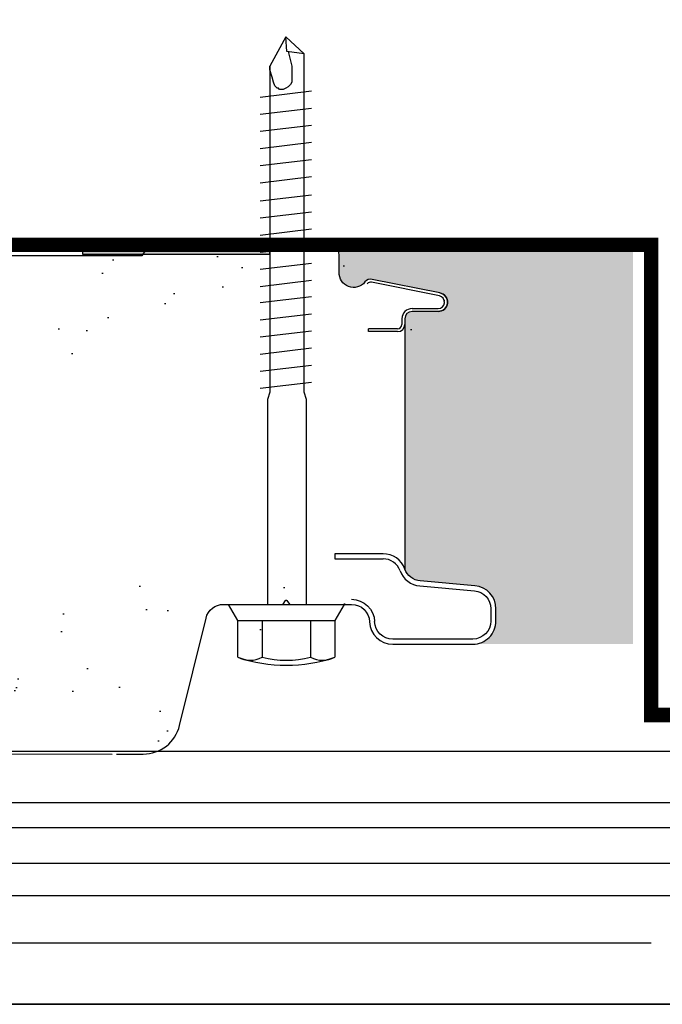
# Model space of a CAD drawing. Header units: millimetres. Extents: x -312551 to 250764, y -35891 to 59426.
# Tile 68 of 256: x -235338 to -235249, y 9071 to 9207. Entities that reach past the tile are written whole.
import ezdxf

# ---------------------------------------------------------------- set-up
doc = ezdxf.new("R2010")
doc.units = ezdxf.units.MM
doc.header["$LTSCALE"] = 2.5

# ---------------------------------------------------------------- blocks, each defined once
blk = doc.blocks.new('Cladding STD fixing')
at = {"color": 1}
for p, q in [((-2.2352941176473, 6.705882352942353), (0, 8.00000000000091)), ((0, 8.00000000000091), (0, 6.147058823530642)), ((0, 8.00000000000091), (0, -8.00000000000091)), ((-7.297883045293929, 6.705882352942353), (-2.2352941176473, 6.705882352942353)), ((-2.2352941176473, 6.705882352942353), (-2.2352941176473, -6.705882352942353)), ((0, 6.147058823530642), (0, 2.621104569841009)), ((-2.2352941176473, 3.352941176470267), (-7.297883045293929, 3.352941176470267)), ((-2.2352941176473, -3.352941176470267), (-7.297883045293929, -3.352941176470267)), ((0, -2.790208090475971), (0, -6.147058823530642)), ((-2.2352941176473, -6.705882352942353), (-7.297883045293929, -6.705882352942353)), ((0, -8.00000000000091), (-2.2352941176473, -6.705882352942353))]:
    blk.add_line(p, q, dxfattribs=at)
for points in [[(29.87558003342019, 3.635725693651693), (30.721097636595, -3.466622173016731)], [(32.24302932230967, 3.635725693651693), (33.08854692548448, -3.466622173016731)], [(34.61047861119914, 3.635725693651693), (35.45599621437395, -3.466622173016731)], [(36.97792790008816, 3.635725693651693), (37.82344550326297, -3.466622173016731)], [(39.34537718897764, 3.635725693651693), (40.19089479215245, -3.466622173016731)], [(41.71282647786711, 3.635725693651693), (42.55834408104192, -3.466622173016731)], [(43.95834657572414, 3.635725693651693), (44.80386417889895, -3.466622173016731)], [(46.32579586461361, 3.635725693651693), (47.17131346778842, -3.466622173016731)], [(48.69324515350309, 3.635725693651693), (49.5387627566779, -3.466622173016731)], [(51.0606944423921, 3.635725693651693), (51.90621204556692, -3.466622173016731)], [(53.42814373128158, 3.635725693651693), (54.27366133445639, -3.466622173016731)], [(55.79559302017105, 3.635725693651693), (56.64111062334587, -3.466622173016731)], [(58.30021914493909, 3.635725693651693), (59.1457367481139, -3.466622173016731)], [(60.66766843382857, 3.635725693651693), (61.51318603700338, -3.466622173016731)], [(63.03511772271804, 3.635725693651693), (63.88063532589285, -3.466622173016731)], [(65.40256701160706, 3.635725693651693), (66.24808461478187, -3.466622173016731)], [(67.77001630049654, 3.635725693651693), (68.61553390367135, -3.466622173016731)], [(70.13746558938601, 3.635725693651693), (70.98298319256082, -3.466622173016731)], [(0, -2.790208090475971), (28.32238264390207, -2.790208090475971), (29.33700376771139, -2.452001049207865), (76.10017541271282, -2.452001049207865), (78.46762470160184, 0.08455176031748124), (74.40914020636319, 2.282897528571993), (29.33700376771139, 2.282897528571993), (28.32238264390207, 2.621104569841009), (0, 2.621104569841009)], [(76.43838245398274, -0.2536552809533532), (74.40914020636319, -0.7609658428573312), (73.56362260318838, -0.7609658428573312), (72.88720852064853, -0.7609658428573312), (72.21079443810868, -0.7609658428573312), (71.87258739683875, -0.5918623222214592), (71.53438035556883, -0.2536552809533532), (71.36527683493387, 0.08455176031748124), (71.1961733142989, 0.4227588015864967), (71.1961733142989, 0.9300693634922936), (71.36527683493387, 1.099172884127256), (71.36527683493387, 1.268276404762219), (71.70348387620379, 1.606483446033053), (72.21079443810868, 1.775586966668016), (72.88720852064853, 1.944690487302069), (73.9018296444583, 2.282897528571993), (74.40914020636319, 2.282897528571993)], [(76.10017541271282, -2.452001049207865), (76.43838245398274, -0.08455176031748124), (78.46762470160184, 0.08455176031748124)]]:
    blk.add_lwpolyline(points, dxfattribs=at)
for centre, radius, start, end in [((12.26094048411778, 0), 20.6764705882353, 161.0753555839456, 198.9246444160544), ((-4.292790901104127, 5.02941176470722), 3.441094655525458, 150.8438746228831, 209.1561253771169), ((5.725058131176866, 0), 13.4476470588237, 165.5619583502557, 194.4380416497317), ((-4.292790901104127, -5.02941176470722), 3.441094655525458, 150.8438746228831, 209.1561253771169)]:
    blk.add_arc(centre, radius, start, end, dxfattribs=at)

msp = doc.modelspace()

# ---------------------------------------------------------------- hatches: boundary and pattern name
at = {"linetype": 'Continuous'}
h = msp.add_hatch(dxfattribs=at)
h.set_pattern_fill('AR-SAND', color=8, scale=7.5, angle=90, style=0)
h.set_pattern_definition([(127.5, (-255520.4337884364, 13291.73563084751), (-14.45117826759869, -0.4724501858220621), [0, -11.4, 0, -12.75, 0, -12.1875]), (97.4999999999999, (-255520.4337884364, 13291.73563084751), (-21.16609548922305, 13.27332528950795), [0, -6.149999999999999, 0, -10.275, 0, -3.9375]), (57.49999999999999, (-255520.4337884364, 13282.51063084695), (-0.04244290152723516, 23.35606396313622), [0, -3.749999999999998, 0, -13.49999999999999, 0, -17.62499999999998]), (47.5, (-255520.4337884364, 13282.51063084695), (-6.582566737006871, 22.5459495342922), [0, -1.875, 0, -8.85, 0, -10.125])])
edge = h.paths.add_edge_path()
edge.add_arc((-235279.9815771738, 9168.059534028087), 1.293277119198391, -89.9999999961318, 78.69006753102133, ccw=False)
edge.add_arc((-235279.9815771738, 9168.059534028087), 1.293277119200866, 270.0000000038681, 438.6900675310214)
edge.add_line((-235279.7279446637, 9169.327696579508), (-235289.1135709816, 9171.204821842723))
edge.add_arc((-235289.3096871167, 9170.224241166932), 1.000000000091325, 78.69006752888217, 141.7100784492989)
edge.add_arc((-235291.6643432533, 9172.083164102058), 1.999999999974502, 177.3554811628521, 321.7100784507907, ccw=False)
edge.add_line((-235293.6622132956, 9172.175442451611), (-235293.6662855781, 9172.176256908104))
edge.add_line((-235293.6662855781, 9172.176256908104), (-235293.6662855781, 9174.584667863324))
edge.add_arc((-235295.0662855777, 9174.584667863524), 1.399999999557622, 359.9999999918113, 450.0012237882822)
edge = h.paths.add_edge_path(flags=17)
edge.add_arc((-235279.9815771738, 9168.059534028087), 1.293277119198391, 270.0000000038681, 438.6900675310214)
edge.add_arc((-235279.9815771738, 9168.059534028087), 1.293277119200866, -89.9999999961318, 78.69006753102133, ccw=False)
edge = h.paths.add_edge_path()
edge.add_line((-235295.0662855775, 9175.984667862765), (-235319.9619783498, 9175.984667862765))
edge.add_line((-235319.9619783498, 9175.984667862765), (-235320.9689178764, 9174.474258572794))
edge.add_line((-235320.9689178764, 9174.474258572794), (-235455.2918946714, 9174.474258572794))
edge.add_line((-235455.2918946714, 9174.474258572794), (-235456.2918946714, 9175.974258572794))
edge.add_line((-235456.2918946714, 9175.974258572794), (-235488.6251646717, 9175.974258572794))
edge.add_line((-235488.6251646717, 9175.974258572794), (-235489.6251646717, 9174.474258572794))
edge.add_line((-235489.6251646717, 9174.474258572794), (-235521.9584946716, 9174.474258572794))
edge.add_line((-235521.9584946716, 9174.474258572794), (-235522.9584946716, 9175.974258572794))
edge.add_line((-235522.9584946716, 9175.974258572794), (-235555.2917646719, 9175.974258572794))
edge.add_line((-235555.2917646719, 9175.974258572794), (-235556.2917646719, 9174.474258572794))
edge.add_line((-235556.2917646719, 9174.474258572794), (-235588.6250946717, 9174.474258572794))
edge.add_line((-235588.6250946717, 9174.474258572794), (-235589.6250946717, 9175.974258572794))
edge.add_line((-235589.6250946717, 9175.974258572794), (-235621.958364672, 9175.974258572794))
edge.add_line((-235621.958364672, 9175.974258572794), (-235622.958364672, 9174.474258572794))
edge.add_line((-235622.958364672, 9174.474258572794), (-235655.2916946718, 9174.474258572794))
edge.add_line((-235655.2916946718, 9174.474258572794), (-235656.2916946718, 9175.974258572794))
edge.add_line((-235656.2916946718, 9175.974258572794), (-235688.6249646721, 9175.974258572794))
edge.add_line((-235688.6249646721, 9175.974258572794), (-235689.6249646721, 9174.474258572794))
edge.add_line((-235689.6249646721, 9174.474258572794), (-235721.9582946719, 9174.474258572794))
edge.add_line((-235721.9582946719, 9174.474258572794), (-235722.9582946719, 9175.974258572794))
edge.add_line((-235722.9582946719, 9175.974258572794), (-235747.8251178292, 9175.974258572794))
edge.add_line((-235747.8251178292, 9175.974258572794), (-235747.8251178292, 9106.556920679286))
edge.add_arc((-235286.2595963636, 9123.969145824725), 3.199999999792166, 182.0107909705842, 270.0000000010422)
edge.add_line((-235286.2595963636, 9120.769145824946), (-235275.1817524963, 9120.769145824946))
edge.add_arc((-235275.1817524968, 9123.969145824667), 3.199999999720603, 270.0000000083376, 360.0000000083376)
edge.add_line((-235271.9817524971, 9123.969145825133), (-235271.9817524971, 9125.661826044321))
edge.add_arc((-235275.1817524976, 9125.661826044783), 3.200000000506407, 359.9999999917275, 444.9999999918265)
edge.add_line((-235274.9028541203, 9128.849649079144), (-235282.4488837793, 9129.509841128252))
edge.add_arc((-235282.2309944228, 9132.000327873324), 2.499999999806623, 199.8071362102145, 265.00000000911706, ccw=False)
edge.add_arc((-235282.2309944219, 9132.000327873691), 3.200000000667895, 199.807136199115, 264.9999999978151)
edge.add_line((-235282.5098927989, 9128.812504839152), (-235274.9638631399, 9128.152312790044))
edge.add_arc((-235275.1817524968, 9125.661826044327), 2.500000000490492, -1.2511236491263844e-10, 84.99999999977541, ccw=False)
edge.add_line((-235272.6817524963, 9125.661826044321), (-235272.6817524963, 9123.969145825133))
edge.add_arc((-235275.1817524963, 9123.969145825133), 2.5, -90, 0, ccw=False)
edge.add_line((-235275.1817524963, 9121.469145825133), (-235286.2595963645, 9121.469145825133))
edge.add_arc((-235286.2595963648, 9123.969145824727), 2.499999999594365, 182.0107909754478, 270.0000000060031, ccw=False)
edge.add_line((-235451.7095318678, 9105.974258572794), (-235325.0425005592, 9105.572037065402))
edge.add_line((-235324.449084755, 9105.569955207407), (-235320.7677738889, 9105.569955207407))
edge.add_arc((-235320.7677738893, 9110.769955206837), 5.199999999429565, 270.0000000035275, 346.1975301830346)
edge.add_line((-235315.7179291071, 9109.52936354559), (-235312.0731256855, 9124.36558412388))
edge.add_arc((-235309.6453156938, 9123.769145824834), 2.50000000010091, 89.99999999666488, 166.1975301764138, ccw=False)
edge.add_line((-235309.6453156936, 9126.269145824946), (-235301.4995326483, 9126.269145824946))
edge.add_arc((-235301.4995326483, 9126.369145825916), 0.1000000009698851, 269.9999999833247, 324.5766042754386)
edge.add_line((-235301.4180435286, 9126.311184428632), (-235301.061085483, 9126.813039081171))
edge.add_arc((-235300.9795963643, 9126.755077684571), 0.09999999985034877, 35.42339570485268, 144.5766042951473, ccw=False)
edge.add_line((-235300.8981072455, 9126.813039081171), (-235300.5411491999, 9126.311184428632))
edge.add_arc((-235300.4596600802, 9126.369145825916), 0.10000000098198, 215.4233957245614, 270.0000000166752)
edge.add_line((-235300.4596600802, 9126.269145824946), (-235291.9560865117, 9126.269145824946))
edge.add_arc((-235291.9560865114, 9123.769145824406), 2.50000000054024, 2.0107909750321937, 90.00000000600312, ccw=False)
edge.add_arc((-235291.9560865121, 9123.769145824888), 3.200000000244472, 2.010790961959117, 89.9999999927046, ccw=False)
edge.add_line((-235279.806391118, 9168.935464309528), (-235289.1839503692, 9170.810976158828))
edge.add_arc((-235279.9815771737, 9168.059534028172), 0.8932771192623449, 270, 438.6900675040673)
edge.add_line((-235279.1164996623, 9168.170420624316), (-235279.1164996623, 9168.305665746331))
edge.add_line((-235284.9830908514, 9165.766256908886), (-235284.9830908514, 9164.975527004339))
edge.add_line((-235283.583090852, 9167.166256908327), (-235279.9815771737, 9167.166256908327))
edge.add_arc((-235283.583090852, 9165.766256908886), 1.399999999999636, 90, 180)
edge.add_line((-235285.583090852, 9164.37552700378), (-235289.583090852, 9164.37552700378))
edge.add_line((-235285.583090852, 9163.975527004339), (-235289.583090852, 9163.975527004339))
edge.add_line((-235289.583090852, 9163.975527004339), (-235289.583090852, 9164.37552700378))
edge.add_arc((-235285.583090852, 9164.975527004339), 0.6, 270, 360)
edge.add_arc((-235285.583090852, 9164.975527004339), 1, 270, 360)
edge.add_arc((-235289.3016200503, 9170.222627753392), 0.6, 78.69006750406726, 142.0990430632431)
edge.add_line((-235279.9815771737, 9166.766256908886), (-235283.583090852, 9166.766256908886))
edge.add_arc((-235283.583090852, 9165.766256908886), 0.9999999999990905, 90, 180)
edge.add_line((-235284.583090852, 9165.766256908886), (-235284.583090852, 9164.975527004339))
edge.add_line((-235284.583090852, 9164.975527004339), (-235284.583090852, 9131.153190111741))
edge.add_arc((-235287.5937742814, 9130.068853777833), 3.200000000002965, 19.80713619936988, 90)
edge.add_line((-235287.5937742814, 9133.26885377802), (-235289.2817524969, 9133.26885377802))
edge.add_line((-235289.2817524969, 9133.26885377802), (-235294.2817524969, 9133.26885377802))
edge.add_line((-235294.2817524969, 9132.568853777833), (-235289.2817524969, 9132.568853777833))
edge.add_line((-235289.2817524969, 9132.568853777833), (-235287.5937742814, 9132.568853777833))
edge.add_arc((-235287.5937742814, 9130.068853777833), 2.500000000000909, 19.80713619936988, 90)
edge.add_line((-235747.8251178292, 9106.556920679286), (-235741.7095318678, 9107.474258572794))
edge.add_line((-235741.7095318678, 9107.474258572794), (-235731.7095318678, 9105.974258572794))
edge.add_line((-235731.7095318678, 9105.974258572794), (-235721.7095318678, 9107.474258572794))
edge.add_line((-235721.7095318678, 9107.474258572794), (-235711.7095318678, 9105.974258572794))
edge.add_line((-235711.7095318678, 9105.974258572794), (-235701.7095318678, 9107.474258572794))
edge.add_line((-235701.7095318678, 9107.474258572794), (-235691.7095318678, 9105.974258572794))
edge.add_line((-235691.7095318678, 9105.974258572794), (-235681.7095318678, 9107.474258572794))
edge.add_line((-235681.7095318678, 9107.474258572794), (-235671.7095318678, 9105.974258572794))
edge.add_line((-235671.7095318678, 9105.974258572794), (-235661.7095318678, 9107.474258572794))
edge.add_line((-235661.7095318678, 9107.474258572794), (-235651.7095318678, 9105.974258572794))
edge.add_line((-235651.7095318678, 9105.974258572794), (-235641.7095318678, 9107.474258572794))
edge.add_line((-235641.7095318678, 9107.474258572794), (-235631.7095318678, 9105.974258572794))
edge.add_line((-235631.7095318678, 9105.974258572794), (-235621.7095318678, 9107.474258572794))
edge.add_line((-235621.7095318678, 9107.474258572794), (-235611.7095318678, 9105.974258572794))
edge.add_line((-235611.7095318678, 9105.974258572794), (-235601.7095318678, 9107.474258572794))
edge.add_line((-235601.7095318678, 9107.474258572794), (-235591.7095318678, 9105.974258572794))
edge.add_line((-235591.7095318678, 9105.974258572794), (-235581.7095318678, 9107.474258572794))
edge.add_line((-235581.7095318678, 9107.474258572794), (-235571.7095318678, 9105.974258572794))
edge.add_line((-235571.7095318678, 9105.974258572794), (-235561.7095318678, 9107.474258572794))
edge.add_line((-235561.7095318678, 9107.474258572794), (-235551.7095318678, 9105.974258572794))
edge.add_line((-235551.7095318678, 9105.974258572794), (-235541.7095318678, 9107.474258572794))
edge.add_line((-235541.7095318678, 9107.474258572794), (-235531.7095318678, 9105.974258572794))
edge.add_line((-235531.7095318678, 9105.974258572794), (-235521.7095318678, 9107.474258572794))
edge.add_line((-235521.7095318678, 9107.474258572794), (-235511.7095318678, 9105.974258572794))
edge.add_line((-235511.7095318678, 9105.974258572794), (-235501.7095318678, 9107.474258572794))
edge.add_line((-235501.7095318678, 9107.474258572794), (-235491.7095318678, 9105.974258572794))
edge.add_line((-235491.7095318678, 9105.974258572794), (-235481.7095318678, 9107.474258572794))
edge.add_line((-235481.7095318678, 9107.474258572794), (-235471.7095318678, 9105.974258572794))
edge.add_line((-235471.7095318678, 9105.974258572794), (-235461.7095318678, 9107.474258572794))
edge.add_line((-235461.7095318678, 9107.474258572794), (-235451.7095318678, 9105.974258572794))
msp.add_hatch(color=8, dxfattribs=at).paths.add_polyline_path([(-235329.1256832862, 9174.64538579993), (-235329.1256832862, 9175.971299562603), (-235303.2808989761, 9175.971299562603), (-235303.2808989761, 9174.64538579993)])
h = msp.add_hatch(color=8, dxfattribs=at)
edge = h.paths.add_edge_path()
edge.add_line((-235279.9815771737, 9166.766256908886), (-235283.583090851, 9166.766256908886))
edge.add_arc((-235283.583090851, 9165.766256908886), 1, -270, -180)
edge.add_line((-235284.583090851, 9165.766256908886), (-235284.583090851, 9131.153190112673))
edge.add_arc((-235282.2309944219, 9132.000327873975), 2.500000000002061, -160.1928637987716, -94.99999999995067)
edge.add_line((-235282.4488837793, 9129.509841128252), (-235274.9028541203, 9128.849649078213))
edge.add_arc((-235275.1817524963, 9125.661826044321), 3.200000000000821, 1.63140612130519e-11, 84.9999999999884, ccw=False)
edge.add_line((-235271.9817524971, 9125.661826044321), (-235271.9817524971, 9123.969145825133))
edge.add_arc((-235275.1817524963, 9123.969145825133), 3.200000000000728, -90, 0, ccw=False)
edge.add_line((-235275.1817524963, 9120.769145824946), (-235253.0454186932, 9120.769145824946))
edge.add_line((-235253.0454186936, 9120.769145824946), (-235253.0454186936, 9175.984667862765))
edge.add_line((-235253.0454186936, 9175.984667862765), (-235295.0663154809, 9175.984667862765))
edge.add_arc((-235295.0662855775, 9174.584667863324), 1.399999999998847, -360.0000000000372, -269.9987762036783, ccw=False)
edge.add_line((-235293.6662855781, 9174.584667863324), (-235293.6662855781, 9172.176256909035))
edge.add_line((-235293.6662855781, 9172.176256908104), (-235293.6622132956, 9172.175442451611))
edge.add_arc((-235291.6643432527, 9172.083164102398), 1.999999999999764, -182.644518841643, -38.28992155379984)
edge.add_arc((-235289.3096871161, 9170.224241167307), 0.9999999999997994, -281.3099324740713, -218.28992155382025, ccw=False)
edge.add_line((-235289.1135709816, 9171.204821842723), (-235279.7279446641, 9169.327696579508))
edge.add_arc((-235279.9815771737, 9168.059534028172), 1.293277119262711, -90, 78.69006752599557, ccw=False)

# ---------------------------------------------------------------- linework, layer by layer
at = {"color": 8}
for p, q in [((-235279.806391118, 9168.935464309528), (-235289.1839503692, 9170.810976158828)), ((-235283.583090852, 9167.166256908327), (-235279.9815771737, 9167.166256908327)), ((-235279.1164996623, 9168.170420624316), (-235279.1164996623, 9168.305665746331)), ((-235284.9830908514, 9165.766256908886), (-235284.9830908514, 9164.975527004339)), ((-235284.583090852, 9165.766256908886), (-235284.583090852, 9164.975527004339)), ((-235279.9815771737, 9166.766256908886), (-235283.583090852, 9166.766256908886)), ((-235289.583090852, 9163.975527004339), (-235289.583090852, 9164.37552700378)), ((-235285.583090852, 9164.37552700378), (-235289.583090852, 9164.37552700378)), ((-235284.583090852, 9164.975527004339), (-235284.583090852, 9131.153190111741)), ((-235285.583090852, 9163.975527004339), (-235289.583090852, 9163.975527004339)), ((-235294.2817524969, 9133.26885377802), (-235294.2817524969, 9132.568853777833)), ((-235289.2817524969, 9133.26885377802), (-235294.2817524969, 9133.26885377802)), ((-235287.5937742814, 9133.26885377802), (-235289.2817524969, 9133.26885377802)), ((-235294.2817524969, 9132.568853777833), (-235289.2817524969, 9132.568853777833)), ((-235289.2817524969, 9132.568853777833), (-235287.5937742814, 9132.568853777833)), ((-235451.7095318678, 9105.974258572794), (-235325.0425005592, 9105.572037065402)), ((-235170.8183039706, 9085.974258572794), (-235747.8183039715, 9085.974258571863)), ((-242645.5114055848, 9079.474258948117), (-235250.5114055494, 9079.474258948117)), ((-242645.5114055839, 9079.474258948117), (-235250.5114055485, 9079.474258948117)), ((-235155.8183039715, 9070.974258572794), (-235747.8183039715, 9070.974258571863))]:
    msp.add_line(p, q, dxfattribs=at)
at = {"color": 8, "linetype": 'Continuous'}
for p, q in [((-235747.8251178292, 9105.974258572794), (-235185.1682635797, 9105.974258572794)), ((-235747.8251178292, 9098.894235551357), (-235185.1682635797, 9098.894235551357)), ((-235747.8251178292, 9095.403706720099), (-235185.1682635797, 9095.403706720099)), ((-235747.8251178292, 9090.490736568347), (-235185.1682635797, 9090.490736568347))]:
    msp.add_line(p, q, dxfattribs=at)
at = {"color": 8, "linetype": 'Continuous', "const_width": 2}
msp.add_lwpolyline([(-235325.8219783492, 9457.963849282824), (-235250.5114093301, 9457.974258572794), (-235250.5114093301, 9522.974258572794), (-235180.5114093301, 9522.974258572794), (-235180.5114093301, 9110.974258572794), (-235250.5114093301, 9110.974258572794), (-235250.5114093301, 9175.974258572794), (-235428.8214093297, 9175.974258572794)], dxfattribs=at)
at = {"color": 8}
for points in [[(-235295.0662855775, 9175.984667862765), (-235319.9619783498, 9175.984667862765), (-235320.9689178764, 9174.474258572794), (-235455.2918946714, 9174.474258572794), (-235456.2918946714, 9175.974258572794), (-235488.6251646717, 9175.974258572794), (-235489.6251646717, 9174.474258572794), (-235521.9584946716, 9174.474258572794), (-235522.9584946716, 9175.974258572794), (-235555.2917646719, 9175.974258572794), (-235556.2917646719, 9174.474258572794), (-235588.6250946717, 9174.474258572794), (-235589.6250946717, 9175.974258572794), (-235621.958364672, 9175.974258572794), (-235622.958364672, 9174.474258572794), (-235655.2916946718, 9174.474258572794), (-235656.2916946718, 9175.974258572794), (-235688.6249646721, 9175.974258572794), (-235689.6249646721, 9174.474258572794), (-235721.9582946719, 9174.474258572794), (-235722.9582946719, 9175.974258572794), (-235747.8251178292, 9175.974258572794), (-235747.8251178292, 9106.556920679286)], [(-235747.8183039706, 9070.974258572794), (-235155.8183039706, 9070.974258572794), (-235170.8183039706, 9085.974258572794), (-235747.8251178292, 9085.974258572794), (-235747.8183039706, 9070.974258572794)], [(-241860.5114093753, 9079.474258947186), (-241860.5114093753, 9079.474258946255), (-235250.5114055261, 9079.474258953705)]]:
    msp.add_lwpolyline(points, dxfattribs=at)
at = {"color": 8, "linetype": 'Continuous'}
msp.add_lwpolyline([(-235329.1256832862, 9174.64538579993), (-235329.1256832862, 9175.971299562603), (-235303.2808989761, 9175.971299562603), (-235303.2808989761, 9174.64538579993)], close=True, dxfattribs=at)
at = {"color": 8}
for points in [[(-235279.7279446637, 9169.327696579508, -0.9058709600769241), (-235279.9815771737, 9166.766256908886, 0.9058709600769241), (-235279.7279446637, 9169.327696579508), (-235289.1135709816, 9171.204821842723, 0.282123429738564), (-235290.0945724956, 9170.84388214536, -0.7289091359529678), (-235293.6622132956, 9172.175442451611), (-235293.6662855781, 9172.176256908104), (-235293.6662855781, 9174.584667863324, 0.4142198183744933), (-235295.0663154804, 9175.984667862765)], [(-235289.4576259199, 9123.856865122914, 0.4039714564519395), (-235286.2595963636, 9120.769145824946), (-235275.1817524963, 9120.769145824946, 0.414213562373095), (-235271.9817524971, 9123.969145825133), (-235271.9817524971, 9125.661826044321, 0.3888787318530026), (-235274.9028541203, 9128.849649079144), (-235282.4488837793, 9129.509841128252, -0.2923866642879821), (-235284.583090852, 9131.153190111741, -0.2923866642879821)], [(-235285.2416778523, 9130.915991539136, 0.2923866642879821), (-235282.5098927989, 9128.812504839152), (-235274.9638631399, 9128.152312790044, -0.3888787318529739), (-235272.6817524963, 9125.661826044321), (-235272.6817524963, 9123.969145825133, -0.4142135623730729), (-235275.1817524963, 9121.469145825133), (-235286.2595963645, 9121.469145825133, -0.403971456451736), (-235288.7580569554, 9123.881426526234, -0.403971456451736)], [(-235324.449084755, 9105.569955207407), (-235320.7677738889, 9105.569955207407, 0.3452919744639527), (-235315.7179291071, 9109.52936354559), (-235312.0731256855, 9124.36558412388, -0.3452919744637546), (-235309.6453156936, 9126.269145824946), (-235301.4995326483, 9126.269145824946, 0.2427412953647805), (-235301.4180435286, 9126.311184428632), (-235301.061085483, 9126.813039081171, -0.5158799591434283), (-235300.8981072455, 9126.813039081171), (-235300.5411491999, 9126.311184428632, 0.2427412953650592), (-235300.4596600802, 9126.269145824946), (-235291.9560865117, 9126.269145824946, -0.4039714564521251), (-235289.4576259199, 9123.856865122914)], [(-235291.9560865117, 9126.969145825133, -0.4039714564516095), (-235288.7580569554, 9123.881426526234, -0.4039714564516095)]]:
    msp.add_lwpolyline(points, format="xyb", dxfattribs=at)
for centre, radius, start, end in [((-235289.3016200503, 9170.222627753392), 0.6, 78.69006750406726, 142.0990430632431), ((-235279.9815771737, 9168.059534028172), 0.8932771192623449, 270, 78.69006750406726), ((-235283.583090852, 9165.766256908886), 1.399999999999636, 90, 180), ((-235283.583090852, 9165.766256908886), 0.9999999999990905, 90, 180), ((-235285.583090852, 9164.975527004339), 1, 270, 0), ((-235285.583090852, 9164.975527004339), 0.6, 270, 0), ((-235287.5937742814, 9130.068853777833), 3.200000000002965, 19.80713619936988, 90), ((-235287.5937742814, 9130.068853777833), 2.500000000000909, 19.80713619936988, 90)]:
    msp.add_arc(centre, radius, start, end, dxfattribs=at)

# ---------------------------------------------------------------- block references
at = {"color": 8, "linetype": 'Continuous', "rotation": 90}
msp.add_blockref('Cladding STD fixing', (-235300.9722532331, 9126.269145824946), dxfattribs=at)

doc.saveas('drawing.dxf')
